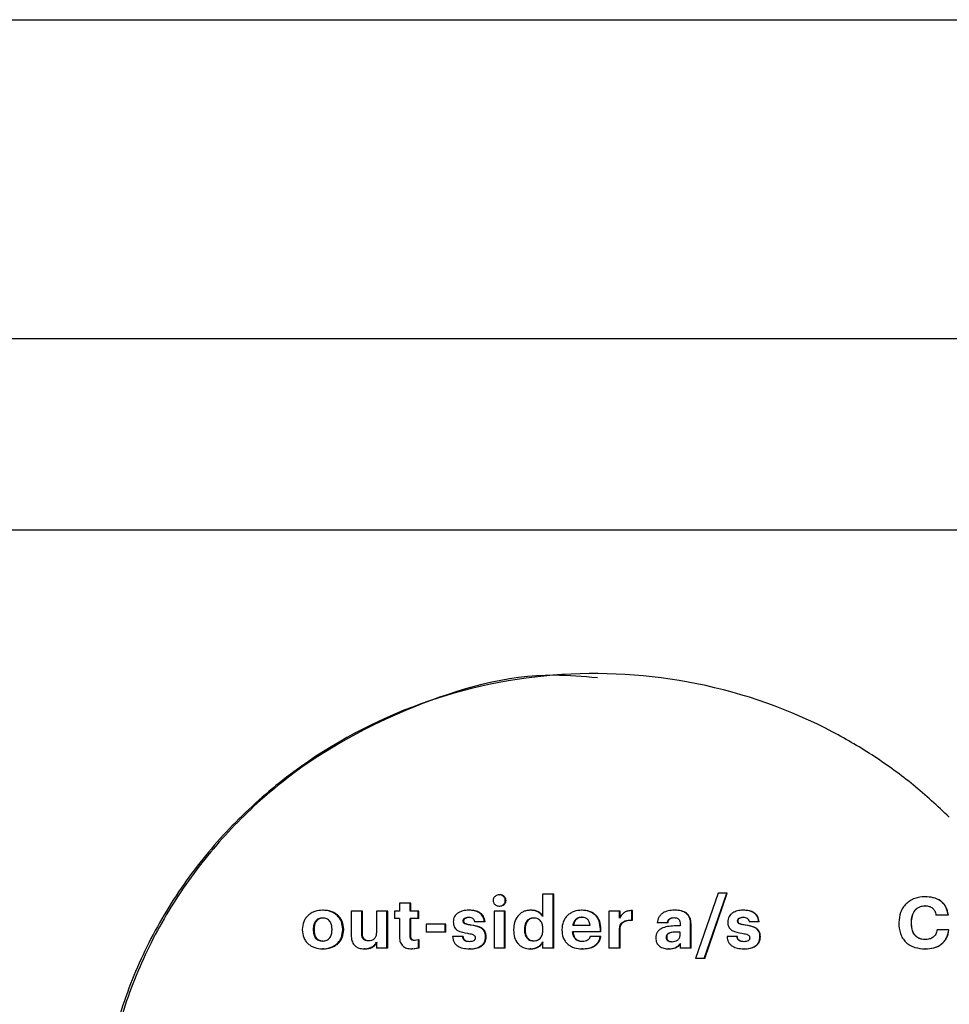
# Model space of a CAD drawing. Header units: millimetres. Extents: x -1137 to 2013, y -755 to 3954.
# Tile 47 of 53: x 1529 to 1558, y -719 to -688. Entities that reach past the tile are written whole.
import ezdxf

# ---------------------------------------------------------------- set-up
doc = ezdxf.new("R2010")
doc.units = ezdxf.units.MM

msp = doc.modelspace()

# ---------------------------------------------------------------- linework, layer by layer
at = {"color": 8, "linetype": 'Continuous', "lineweight": 25}
for p, q in [((1241.075, -688.463), (2012.504, -688.463)), ((1990.503, -704.463), (1256.789, -704.463))]:
    msp.add_line(p, q, dxfattribs=at)
at = {"color": 7, "linetype": 'Continuous', "lineweight": 25}
for p, q in [((2002.504, -698.463), (1248.218, -698.463)), ((1545.231, -715.883), (1545.231, -716.581)), ((1545.563, -715.883), (1545.231, -715.883)), ((1545.563, -717.568), (1545.563, -715.883)), ((1545.582, -715.883), (1545.563, -715.883)), ((1545.582, -717.568), (1545.582, -715.883)), ((1550.734, -715.847), (1550.027, -717.896)), ((1550.299, -717.896), (1551.009, -715.847)), ((1550.313, -717.896), (1551.022, -715.847)), ((1551.009, -715.847), (1550.734, -715.847)), ((1551.022, -715.847), (1551.009, -715.847)), ((1557.224, -715.958), (1557.218, -715.958)), ((1539.224, -716.408), (1539.224, -717.156)), ((1539.556, -716.408), (1539.224, -716.408)), ((1539.556, -717.111), (1539.556, -716.408)), ((1539.583, -716.408), (1539.556, -716.408)), ((1539.583, -717.111), (1539.583, -716.408)), ((1540.017, -716.408), (1540.017, -717.089)), ((1540.348, -716.408), (1540.017, -716.408)), ((1540.348, -717.568), (1540.348, -716.408)), ((1540.374, -716.408), (1540.348, -716.408)), ((1540.374, -717.568), (1540.374, -716.408)), ((1540.586, -716.408), (1540.586, -716.637)), ((1540.741, -716.408), (1540.586, -716.408)), ((1540.741, -716.158), (1540.741, -716.408)), ((1541.072, -716.158), (1540.741, -716.158)), ((1541.072, -716.408), (1541.072, -716.158)), ((1541.098, -716.158), (1541.072, -716.158)), ((1541.326, -716.408), (1541.072, -716.408)), ((1541.098, -716.408), (1541.098, -716.158)), ((1541.326, -716.637), (1541.326, -716.408)), ((1541.351, -716.408), (1541.326, -716.408)), ((1541.351, -716.637), (1541.351, -716.408)), ((1542.928, -716.382), (1542.905, -716.382)), ((1543.706, -716.408), (1543.706, -717.568)), ((1544.038, -716.408), (1543.706, -716.408)), ((1544.038, -717.568), (1544.038, -716.408)), ((1544.059, -716.408), (1544.038, -716.408)), ((1544.059, -717.568), (1544.059, -716.408)), ((1544.871, -716.382), (1544.85, -716.382)), ((1546.472, -716.382), (1546.453, -716.382)), ((1547.307, -716.408), (1547.307, -717.568)), ((1547.641, -716.408), (1547.307, -716.408)), ((1547.641, -716.63), (1547.641, -716.408)), ((1547.658, -716.408), (1547.641, -716.408)), ((1547.658, -716.63), (1547.658, -716.408)), ((1548.031, -716.69), (1548.031, -716.39)), ((1548.048, -716.39), (1548.031, -716.39)), ((1548.048, -716.69), (1548.048, -716.39)), ((1549.382, -716.382), (1549.366, -716.382)), ((1551.526, -716.382), (1551.513, -716.382)), ((1557.226, -716.242), (1557.22, -716.242)), ((1540.741, -716.637), (1540.586, -716.637)), ((1540.741, -716.637), (1540.741, -717.224)), ((1541.326, -716.637), (1541.072, -716.637)), ((1541.072, -717.196), (1541.072, -716.637)), ((1541.098, -717.196), (1541.098, -716.637)), ((1541.351, -716.637), (1541.326, -716.637)), ((1542.76, -716.721), (1542.737, -716.721)), ((1543.402, -716.741), (1543.096, -716.741)), ((1543.425, -716.741), (1543.402, -716.741)), ((1546.472, -716.603), (1546.453, -716.603)), ((1548.048, -716.69), (1548.031, -716.69)), ((1551.358, -716.721), (1551.345, -716.721)), ((1552.011, -716.741), (1551.704, -716.741)), ((1552.023, -716.741), (1552.011, -716.741)), ((1557.949, -716.535), (1557.566, -716.535)), ((1557.954, -716.535), (1557.949, -716.535)), ((1537.694, -716.983), (1537.694, -717)), ((1538.035, -716.976), (1538.035, -716.994)), ((1538.064, -716.976), (1538.035, -716.976)), ((1538.064, -716.994), (1538.035, -716.994)), ((1538.064, -716.976), (1538.064, -716.994)), ((1538.625, -716.996), (1538.625, -716.98)), ((1538.963, -716.994), (1538.963, -716.976)), ((1538.991, -716.976), (1538.963, -716.976)), ((1538.991, -716.994), (1538.963, -716.994)), ((1538.991, -716.994), (1538.991, -716.976)), ((1541.583, -716.816), (1541.583, -717.071)), ((1542.173, -716.816), (1541.583, -716.816)), ((1542.173, -717.071), (1542.173, -716.816)), ((1542.197, -716.816), (1542.173, -716.816)), ((1542.197, -717.071), (1542.197, -716.816)), ((1542.992, -716.847), (1542.969, -716.847)), ((1544.32, -716.987), (1544.32, -717.005)), ((1544.661, -716.98), (1544.661, -716.998)), ((1544.682, -716.98), (1544.661, -716.98)), ((1544.682, -716.998), (1544.661, -716.998)), ((1544.682, -716.98), (1544.682, -716.998)), ((1545.24, -716.994), (1545.24, -716.976)), ((1545.833, -716.985), (1545.833, -717.003)), ((1547.041, -717.06), (1546.172, -717.06)), ((1546.716, -716.863), (1546.176, -716.863)), ((1547.041, -717.06), (1547.041, -716.972)), ((1547.059, -716.972), (1547.041, -716.972)), ((1547.059, -717.06), (1547.041, -717.06)), ((1547.059, -717.06), (1547.059, -716.972)), ((1547.658, -716.987), (1547.641, -716.987)), ((1547.641, -717.568), (1547.641, -716.987)), ((1547.658, -717.568), (1547.658, -716.987)), ((1549.14, -716.778), (1548.824, -716.778)), ((1549.156, -716.778), (1549.14, -716.778)), ((1549.541, -716.874), (1549.405, -716.874)), ((1549.541, -717.065), (1549.412, -717.065)), ((1549.541, -716.827), (1549.541, -716.874)), ((1549.541, -717.162), (1549.541, -717.065)), ((1549.871, -717.568), (1549.871, -716.812)), ((1549.886, -716.812), (1549.871, -716.812)), ((1549.886, -717.568), (1549.886, -716.812)), ((1556.399, -716.767), (1556.399, -716.785)), ((1556.793, -716.783), (1556.793, -716.765)), ((1556.8, -716.765), (1556.793, -716.765)), ((1556.8, -716.783), (1556.793, -716.783)), ((1556.8, -716.783), (1556.8, -716.765)), ((1557.967, -716.998), (1557.601, -716.998)), ((1557.973, -716.998), (1557.967, -716.998)), ((1539.583, -717.111), (1539.556, -717.111)), ((1541.098, -717.196), (1541.072, -717.196)), ((1541.333, -717.311), (1541.206, -717.333)), ((1541.333, -717.559), (1541.333, -717.311)), ((1541.358, -717.311), (1541.333, -717.311)), ((1541.358, -717.559), (1541.358, -717.311)), ((1542.173, -717.071), (1541.583, -717.071)), ((1542.197, -717.071), (1542.173, -717.071)), ((1542.716, -717.204), (1542.405, -717.204)), ((1542.739, -717.204), (1542.716, -717.204)), ((1543.459, -717.211), (1543.437, -717.211)), ((1545.231, -717.375), (1545.231, -717.568)), ((1547.039, -717.202), (1546.723, -717.202)), ((1547.057, -717.202), (1547.039, -717.202)), ((1549.121, -717.229), (1549.106, -717.229)), ((1551.324, -717.204), (1551.013, -717.204)), ((1551.337, -717.204), (1551.324, -717.204)), ((1552.058, -717.211), (1552.045, -717.211)), ((1539.661, -717.593), (1539.634, -717.593)), ((1540.017, -717.386), (1540.017, -717.568)), ((1540.348, -717.568), (1540.017, -717.568)), ((1540.374, -717.568), (1540.348, -717.568)), ((1541.13, -717.59), (1541.333, -717.559)), ((1541.155, -717.59), (1541.13, -717.59)), ((1541.155, -717.59), (1541.358, -717.559)), ((1541.358, -717.559), (1541.333, -717.559)), ((1542.953, -717.593), (1542.93, -717.593)), ((1544.038, -717.568), (1543.706, -717.568)), ((1544.059, -717.568), (1544.038, -717.568)), ((1545.563, -717.568), (1545.231, -717.568)), ((1545.582, -717.568), (1545.563, -717.568)), ((1546.481, -717.593), (1546.462, -717.593)), ((1547.641, -717.568), (1547.307, -717.568)), ((1547.658, -717.568), (1547.641, -717.568)), ((1549.197, -717.593), (1549.182, -717.593)), ((1549.546, -717.428), (1549.546, -717.568)), ((1549.871, -717.568), (1549.546, -717.568)), ((1549.886, -717.568), (1549.871, -717.568)), ((1551.551, -717.593), (1551.538, -717.593)), ((1557.233, -717.593), (1557.227, -717.593)), ((1550.299, -717.896), (1550.027, -717.896)), ((1550.313, -717.896), (1550.299, -717.896))]:
    msp.add_line(p, q, dxfattribs=at)
for points, knots in [([(1557.984, -713.465), (1557.615, -713.121), (1556.876, -712.434), (1555.647, -711.547), (1553.48, -710.263), (1550.109, -709.071), (1545.538, -708.805), (1541.069, -709.805), (1537.727, -711.667), (1535.469, -713.681), (1534.009, -715.425), (1532.832, -717.372), (1531.968, -719.478), (1531.441, -721.693), (1531.264, -723.963), (1531.441, -726.233), (1531.968, -728.447), (1532.832, -730.553), (1534.4, -733.144), (1537.066, -735.891), (1541.068, -738.119), (1545.539, -739.121), (1550.109, -738.854), (1553.48, -737.663), (1555.646, -736.379), (1556.875, -735.491), (1557.614, -734.804), (1557.984, -734.46)], [0, 0, 0, 0, 0.020856, 0.041725, 0.062618, 0.125047, 0.187483, 0.249917, 0.312339, 0.343632, 0.374925, 0.406216, 0.437507, 0.468797, 0.500087, 0.531377, 0.562668, 0.593957, 0.625248, 0.687664, 0.750086, 0.81252, 0.874957, 0.937386, 0.958257, 0.979118, 1, 1, 1, 1]), ([(1546.947, -709.096), (1546.496, -709.056), (1544.543, -708.885), (1541.116, -709.864), (1537.785, -711.661), (1535.532, -713.682), (1534.076, -715.425), (1532.901, -717.373), (1532.04, -719.478), (1531.514, -721.693), (1531.337, -723.963), (1531.514, -726.233), (1532.039, -728.447), (1532.901, -730.554), (1534.465, -733.141), (1537.124, -735.906), (1541.115, -738.061), (1544.543, -739.04), (1546.497, -738.869), (1546.949, -738.83)], [0, 0, 0, 0, 0.028275, 0.122411, 0.216568, 0.263794, 0.311036, 0.35829, 0.405558, 0.452836, 0.500117, 0.547399, 0.594676, 0.641943, 0.689198, 0.783408, 0.877567, 0.9717, 1, 1, 1, 1]), ([(1544.06, -716.075), (1544.06, -716.063), (1544.058, -716.039), (1544.047, -716.005), (1544.028, -715.974), (1543.996, -715.939), (1543.942, -715.908), (1543.871, -715.896), (1543.798, -715.908), (1543.745, -715.938), (1543.712, -715.974), (1543.694, -716.005), (1543.682, -716.039), (1543.681, -716.063), (1543.68, -716.075)], [0, 0, 0, 0, 0.064167, 0.125422, 0.186554, 0.250385, 0.373846, 0.50005, 0.624872, 0.749654, 0.811129, 0.874854, 0.935419, 1, 1, 1, 1]), ([(1543.68, -716.075), (1543.681, -716.088), (1543.682, -716.112), (1543.694, -716.146), (1543.712, -716.177), (1543.745, -716.213), (1543.798, -716.243), (1543.87, -716.254), (1543.942, -716.243), (1543.995, -716.213), (1544.028, -716.177), (1544.046, -716.147), (1544.058, -716.112), (1544.06, -716.088), (1544.06, -716.075)], [0, 0, 0, 0, 0.0641558, 0.1253984, 0.1864978, 0.2503931, 0.3750989, 0.4998965, 0.6251541, 0.7496208, 0.8111487, 0.8747763, 0.9353296, 1, 1, 1, 1]), ([(1544.082, -716.075), (1544.079, -716.051), (1544.075, -716.016), (1544.05, -715.974), (1544.018, -715.939), (1543.964, -715.909), (1543.904, -715.896), (1543.869, -715.904), (1543.857, -715.906)], [0, 0, 0, 0, 0.222368, 0.328653, 0.444948, 0.66505, 0.889677, 1, 1, 1, 1]), ([(1543.89, -715.9), (1543.886, -715.9), (1543.879, -715.9), (1543.872, -715.9), (1543.868, -715.9)], [0, 0, 0, 0, 0.500005, 1, 1, 1, 1]), ([(1543.927, -716.245), (1543.939, -716.243), (1543.975, -716.239), (1544.017, -716.212), (1544.05, -716.178), (1544.068, -716.147), (1544.08, -716.112), (1544.081, -716.088), (1544.082, -716.075)], [0, 0, 0, 0, 0.145518, 0.429385, 0.566369, 0.714472, 0.849582, 1, 1, 1, 1]), ([(1544.082, -716.075), (1544.078, -716.075), (1544.071, -716.075), (1544.064, -716.075), (1544.06, -716.075)], [0, 0, 0, 0, 0.500005, 1, 1, 1, 1]), ([(1557.218, -715.958), (1557.11, -715.968), (1556.947, -715.983), (1556.754, -716.08), (1556.626, -716.18), (1556.524, -716.305), (1556.424, -716.497), (1556.409, -716.66), (1556.399, -716.767)], [0, 0, 0, 0, 0.24969, 0.375968, 0.500258, 0.624657, 0.750662, 1, 1, 1, 1]), ([(1557.949, -716.535), (1557.932, -716.446), (1557.907, -716.316), (1557.806, -716.174), (1557.68, -716.062), (1557.477, -715.973), (1557.305, -715.963), (1557.218, -715.958)], [0, 0, 0, 0, 0.257782, 0.377885, 0.499837, 0.746825, 1, 1, 1, 1]), ([(1557.954, -716.535), (1557.937, -716.446), (1557.912, -716.316), (1557.811, -716.174), (1557.685, -716.062), (1557.483, -715.973), (1557.311, -715.963), (1557.224, -715.958)], [0, 0, 0, 0, 0.257835, 0.377964, 0.500001, 0.746861, 1, 1, 1, 1]), ([(1538.33, -716.382), (1538.248, -716.388), (1538.124, -716.399), (1537.975, -716.468), (1537.876, -716.54), (1537.795, -716.633), (1537.714, -716.777), (1537.702, -716.9), (1537.694, -716.983)], [0, 0, 0, 0, 0.249838, 0.376892, 0.500441, 0.624686, 0.750808, 1, 1, 1, 1]), ([(1538.963, -716.976), (1538.955, -716.894), (1538.943, -716.772), (1538.864, -716.629), (1538.783, -716.538), (1538.683, -716.466), (1538.534, -716.398), (1538.411, -716.388), (1538.33, -716.382)], [0, 0, 0, 0, 0.249178, 0.373705, 0.49958, 0.622646, 0.750149, 1, 1, 1, 1]), ([(1538.358, -716.382), (1538.353, -716.382), (1538.344, -716.382), (1538.335, -716.382), (1538.33, -716.382)], [0, 0, 0, 0, 0.499874, 1, 1, 1, 1]), ([(1538.991, -716.976), (1538.983, -716.894), (1538.971, -716.772), (1538.891, -716.629), (1538.81, -716.538), (1538.711, -716.466), (1538.562, -716.398), (1538.439, -716.388), (1538.358, -716.382)], [0, 0, 0, 0, 0.249331, 0.373706, 0.499754, 0.622718, 0.750238, 1, 1, 1, 1]), ([(1542.905, -716.382), (1542.846, -716.385), (1542.734, -716.392), (1542.603, -716.447), (1542.517, -716.514), (1542.466, -716.58), (1542.433, -716.658), (1542.43, -716.714), (1542.428, -716.743)], [0, 0, 0, 0, 0.263197, 0.500108, 0.627262, 0.750145, 0.871104, 1, 1, 1, 1]), ([(1543.402, -716.741), (1543.398, -716.71), (1543.388, -716.652), (1543.353, -716.572), (1543.302, -716.505), (1543.217, -716.438), (1543.08, -716.389), (1542.966, -716.384), (1542.905, -716.382)], [0, 0, 0, 0, 0.135578, 0.259621, 0.378351, 0.498975, 0.731914, 1, 1, 1, 1]), ([(1543.425, -716.741), (1543.42, -716.711), (1543.41, -716.652), (1543.375, -716.572), (1543.325, -716.506), (1543.241, -716.44), (1543.105, -716.389), (1542.991, -716.384), (1542.928, -716.382)], [0, 0, 0, 0, 0.134921, 0.25978, 0.377314, 0.499178, 0.723531, 1, 1, 1, 1]), ([(1543.871, -716.251), (1543.874, -716.251), (1543.882, -716.251), (1543.889, -716.251), (1543.893, -716.251)], [0, 0, 0, 0, 0.499995, 1, 1, 1, 1]), ([(1544.85, -716.382), (1544.812, -716.384), (1544.736, -716.388), (1544.628, -716.423), (1544.531, -716.481), (1544.423, -716.587), (1544.335, -716.761), (1544.325, -716.912), (1544.32, -716.987)], [0, 0, 0, 0, 0.128259, 0.250478, 0.375289, 0.500932, 0.750075, 1, 1, 1, 1]), ([(1545.231, -716.581), (1545.21, -716.551), (1545.17, -716.491), (1545.079, -716.427), (1544.971, -716.388), (1544.892, -716.384), (1544.85, -716.382)], [0, 0, 0, 0, 0.242909, 0.477816, 0.72438, 1, 1, 1, 1]), ([(1545.251, -716.581), (1545.23, -716.551), (1545.19, -716.491), (1545.1, -716.427), (1544.991, -716.388), (1544.913, -716.384), (1544.871, -716.382)], [0, 0, 0, 0, 0.242966, 0.477871, 0.724406, 1, 1, 1, 1]), ([(1546.453, -716.382), (1546.372, -716.389), (1546.25, -716.399), (1546.103, -716.471), (1546.007, -716.544), (1545.929, -716.638), (1545.852, -716.781), (1545.841, -716.904), (1545.833, -716.985)], [0, 0, 0, 0, 0.249768, 0.376401, 0.500389, 0.624284, 0.750701, 1, 1, 1, 1]), ([(1547.041, -716.972), (1547.035, -716.888), (1547.026, -716.766), (1546.956, -716.624), (1546.886, -716.536), (1546.795, -716.465), (1546.651, -716.397), (1546.532, -716.388), (1546.453, -716.382)], [0, 0, 0, 0, 0.2648553, 0.3835518, 0.4997818, 0.6223481, 0.7501605, 1, 1, 1, 1]), ([(1547.059, -716.972), (1547.053, -716.888), (1547.044, -716.766), (1546.974, -716.624), (1546.904, -716.536), (1546.813, -716.465), (1546.67, -716.397), (1546.551, -716.388), (1546.472, -716.382)], [0, 0, 0, 0, 0.264871, 0.383635, 0.499976, 0.62237, 0.750273, 1, 1, 1, 1]), ([(1548.031, -716.39), (1547.988, -716.393), (1547.907, -716.399), (1547.794, -716.443), (1547.702, -716.522), (1547.662, -716.593), (1547.641, -716.63)], [0, 0, 0, 0, 0.265792, 0.500273, 0.735135, 1, 1, 1, 1]), ([(1549.366, -716.382), (1549.299, -716.385), (1549.174, -716.391), (1549.025, -716.449), (1548.931, -716.522), (1548.875, -716.595), (1548.837, -716.682), (1548.829, -716.746), (1548.824, -716.778)], [0, 0, 0, 0, 0.270217, 0.49999, 0.62496, 0.745027, 0.86761, 1, 1, 1, 1]), ([(1549.871, -716.812), (1549.87, -716.776), (1549.867, -716.709), (1549.839, -716.615), (1549.793, -716.536), (1549.709, -716.455), (1549.563, -716.391), (1549.436, -716.385), (1549.366, -716.382)], [0, 0, 0, 0, 0.140984, 0.266903, 0.384079, 0.500324, 0.723742, 1, 1, 1, 1]), ([(1549.886, -716.812), (1549.881, -716.744), (1549.873, -716.646), (1549.808, -716.536), (1549.725, -716.455), (1549.578, -716.391), (1549.451, -716.385), (1549.382, -716.382)], [0, 0, 0, 0, 0.266071, 0.382053, 0.49976, 0.723491, 1, 1, 1, 1]), ([(1551.513, -716.382), (1551.454, -716.385), (1551.342, -716.392), (1551.211, -716.447), (1551.125, -716.514), (1551.074, -716.58), (1551.041, -716.658), (1551.038, -716.714), (1551.036, -716.743)], [0, 0, 0, 0, 0.2633883, 0.5001693, 0.6272772, 0.7501391, 0.8710947, 1, 1, 1, 1]), ([(1552.011, -716.741), (1552.006, -716.71), (1551.996, -716.652), (1551.961, -716.572), (1551.91, -716.505), (1551.825, -716.438), (1551.688, -716.389), (1551.574, -716.384), (1551.513, -716.382)], [0, 0, 0, 0, 0.135629, 0.259674, 0.378496, 0.499084, 0.732069, 1, 1, 1, 1]), ([(1552.023, -716.741), (1552.018, -716.711), (1552.008, -716.652), (1551.974, -716.572), (1551.923, -716.506), (1551.839, -716.44), (1551.703, -716.389), (1551.589, -716.384), (1551.526, -716.382)], [0, 0, 0, 0, 0.134932, 0.259761, 0.377139, 0.499074, 0.723421, 1, 1, 1, 1]), ([(1556.793, -716.765), (1556.797, -716.697), (1556.804, -716.57), (1556.87, -716.421), (1556.953, -716.33), (1557.033, -716.278), (1557.124, -716.247), (1557.187, -716.244), (1557.22, -716.242)], [0, 0, 0, 0, 0.2680704, 0.499383, 0.6250501, 0.7496457, 0.8705077, 1, 1, 1, 1]), ([(1556.8, -716.765), (1556.804, -716.697), (1556.811, -716.57), (1556.877, -716.422), (1556.959, -716.33), (1557.039, -716.278), (1557.13, -716.247), (1557.193, -716.244), (1557.226, -716.242)], [0, 0, 0, 0, 0.26743, 0.49951, 0.624588, 0.749814, 0.870441, 1, 1, 1, 1]), ([(1557.22, -716.242), (1557.265, -716.245), (1557.35, -716.25), (1557.444, -716.298), (1557.498, -716.354), (1557.543, -716.426), (1557.557, -716.49), (1557.566, -716.535)], [0, 0, 0, 0, 0.269787, 0.499714, 0.61228, 0.730332, 1, 1, 1, 1]), ([(1538.33, -716.626), (1538.307, -716.627), (1538.262, -716.629), (1538.199, -716.649), (1538.145, -716.683), (1538.089, -716.742), (1538.042, -716.842), (1538.038, -716.929), (1538.035, -716.976)], [0, 0, 0, 0, 0.134723, 0.258729, 0.377456, 0.50057, 0.727436, 1, 1, 1, 1]), ([(1538.358, -716.626), (1538.335, -716.627), (1538.29, -716.629), (1538.228, -716.649), (1538.174, -716.683), (1538.117, -716.742), (1538.071, -716.842), (1538.066, -716.929), (1538.064, -716.976)], [0, 0, 0, 0, 0.134564, 0.258634, 0.377228, 0.500406, 0.727296, 1, 1, 1, 1]), ([(1538.625, -716.98), (1538.622, -716.933), (1538.617, -716.846), (1538.572, -716.745), (1538.515, -716.683), (1538.459, -716.649), (1538.396, -716.628), (1538.352, -716.626), (1538.33, -716.626)], [0, 0, 0, 0, 0.268794, 0.499263, 0.62221, 0.748117, 0.870243, 1, 1, 1, 1]), ([(1542.428, -716.743), (1542.429, -716.772), (1542.431, -716.825), (1542.454, -716.902), (1542.498, -716.968), (1542.628, -717.066), (1542.764, -717.088), (1542.873, -717.105)], [0, 0, 0, 0, 0.134262, 0.250391, 0.370232, 0.50053, 1, 1, 1, 1]), ([(1542.737, -716.721), (1542.737, -716.711), (1542.739, -716.692), (1542.75, -716.665), (1542.769, -716.643), (1542.8, -716.621), (1542.847, -716.604), (1542.886, -716.602), (1542.907, -716.601)], [0, 0, 0, 0, 0.127337, 0.246822, 0.367957, 0.499734, 0.727592, 1, 1, 1, 1]), ([(1542.969, -716.847), (1542.921, -716.841), (1542.86, -716.832), (1542.792, -716.806), (1542.766, -716.79), (1542.751, -716.774), (1542.74, -716.752), (1542.738, -716.734), (1542.737, -716.721)], [0, 0, 0, 0, 0.500642, 0.638773, 0.751092, 0.809729, 0.869066, 1, 1, 1, 1]), ([(1542.76, -716.721), (1542.761, -716.711), (1542.762, -716.692), (1542.774, -716.665), (1542.792, -716.643), (1542.823, -716.621), (1542.87, -716.604), (1542.909, -716.602), (1542.93, -716.601)], [0, 0, 0, 0, 0.12724, 0.246851, 0.368323, 0.500004, 0.726231, 1, 1, 1, 1]), ([(1542.992, -716.847), (1542.944, -716.841), (1542.883, -716.832), (1542.815, -716.806), (1542.79, -716.79), (1542.775, -716.774), (1542.763, -716.752), (1542.761, -716.734), (1542.76, -716.721)], [0, 0, 0, 0, 0.500641, 0.637566, 0.750905, 0.808842, 0.867875, 1, 1, 1, 1]), ([(1542.907, -716.601), (1542.931, -716.602), (1542.975, -716.604), (1543.025, -716.624), (1543.055, -716.65), (1543.081, -716.685), (1543.09, -716.718), (1543.096, -716.741)], [0, 0, 0, 0, 0.277283, 0.500442, 0.612302, 0.729573, 1, 1, 1, 1]), ([(1544.952, -716.628), (1544.928, -716.629), (1544.883, -716.631), (1544.819, -716.651), (1544.766, -716.685), (1544.711, -716.744), (1544.668, -716.846), (1544.664, -716.932), (1544.661, -716.98)], [0, 0, 0, 0, 0.137081, 0.262421, 0.379216, 0.50037, 0.723379, 1, 1, 1, 1]), ([(1544.972, -716.628), (1544.949, -716.629), (1544.903, -716.631), (1544.84, -716.651), (1544.786, -716.685), (1544.732, -716.744), (1544.689, -716.846), (1544.685, -716.932), (1544.682, -716.98)], [0, 0, 0, 0, 0.136932, 0.262327, 0.378994, 0.500211, 0.723238, 1, 1, 1, 1]), ([(1545.24, -716.976), (1545.237, -716.929), (1545.233, -716.843), (1545.191, -716.743), (1545.137, -716.684), (1545.084, -716.651), (1545.021, -716.631), (1544.976, -716.629), (1544.952, -716.628)], [0, 0, 0, 0, 0.272421, 0.49909, 0.617547, 0.735135, 0.860301, 1, 1, 1, 1]), ([(1546.453, -716.603), (1546.417, -716.606), (1546.364, -716.611), (1546.302, -716.643), (1546.25, -716.685), (1546.199, -716.758), (1546.184, -716.826), (1546.176, -716.863)], [0, 0, 0, 0, 0.257273, 0.37817, 0.500234, 0.732314, 1, 1, 1, 1]), ([(1546.472, -716.603), (1546.436, -716.606), (1546.383, -716.611), (1546.321, -716.643), (1546.269, -716.685), (1546.218, -716.758), (1546.204, -716.826), (1546.196, -716.863)], [0, 0, 0, 0, 0.256908, 0.377903, 0.500065, 0.732177, 1, 1, 1, 1]), ([(1546.716, -716.863), (1546.711, -716.824), (1546.704, -716.769), (1546.672, -716.705), (1546.643, -716.668), (1546.605, -716.639), (1546.543, -716.609), (1546.49, -716.606), (1546.453, -716.603)], [0, 0, 0, 0, 0.277683, 0.397349, 0.509965, 0.621269, 0.736652, 1, 1, 1, 1]), ([(1547.641, -716.987), (1547.644, -716.94), (1547.65, -716.869), (1547.701, -716.788), (1547.769, -716.731), (1547.884, -716.694), (1547.978, -716.691), (1548.031, -716.69)], [0, 0, 0, 0, 0.249232, 0.372277, 0.499252, 0.71599, 1, 1, 1, 1]), ([(1547.658, -716.987), (1547.662, -716.94), (1547.667, -716.869), (1547.718, -716.788), (1547.786, -716.732), (1547.9, -716.694), (1547.994, -716.691), (1548.048, -716.69)], [0, 0, 0, 0, 0.249392, 0.371047, 0.499435, 0.714754, 1, 1, 1, 1]), ([(1549.14, -716.778), (1549.146, -716.753), (1549.154, -716.716), (1549.181, -716.675), (1549.214, -716.644), (1549.27, -716.619), (1549.319, -716.616), (1549.346, -716.614)], [0, 0, 0, 0, 0.265317, 0.383893, 0.499952, 0.726185, 1, 1, 1, 1]), ([(1549.156, -716.778), (1549.161, -716.753), (1549.169, -716.716), (1549.197, -716.675), (1549.229, -716.644), (1549.285, -716.618), (1549.334, -716.616), (1549.361, -716.614)], [0, 0, 0, 0, 0.26459, 0.383643, 0.499915, 0.725191, 1, 1, 1, 1]), ([(1549.346, -716.614), (1549.374, -716.616), (1549.416, -716.618), (1549.469, -716.64), (1549.499, -716.665), (1549.52, -716.697), (1549.538, -716.75), (1549.54, -716.795), (1549.541, -716.827)], [0, 0, 0, 0, 0.250399, 0.378681, 0.500151, 0.599826, 0.713735, 1, 1, 1, 1]), ([(1551.036, -716.743), (1551.037, -716.772), (1551.039, -716.825), (1551.062, -716.902), (1551.106, -716.968), (1551.236, -717.066), (1551.372, -717.088), (1551.481, -717.105)], [0, 0, 0, 0, 0.134277, 0.250361, 0.37019, 0.500441, 1, 1, 1, 1]), ([(1551.345, -716.721), (1551.345, -716.711), (1551.347, -716.692), (1551.358, -716.665), (1551.377, -716.643), (1551.408, -716.621), (1551.455, -716.604), (1551.494, -716.602), (1551.515, -716.601)], [0, 0, 0, 0, 0.127468, 0.247029, 0.368015, 0.499455, 0.727051, 1, 1, 1, 1]), ([(1551.577, -716.847), (1551.529, -716.841), (1551.468, -716.832), (1551.4, -716.806), (1551.374, -716.79), (1551.359, -716.774), (1551.347, -716.752), (1551.346, -716.734), (1551.345, -716.721)], [0, 0, 0, 0, 0.501025, 0.63865, 0.7509, 0.809779, 0.869093, 1, 1, 1, 1]), ([(1551.358, -716.721), (1551.358, -716.711), (1551.36, -716.692), (1551.372, -716.665), (1551.39, -716.643), (1551.421, -716.621), (1551.468, -716.604), (1551.507, -716.602), (1551.528, -716.601)], [0, 0, 0, 0, 0.127113, 0.247024, 0.367823, 0.499308, 0.726217, 1, 1, 1, 1]), ([(1551.59, -716.847), (1551.542, -716.841), (1551.481, -716.832), (1551.413, -716.806), (1551.387, -716.79), (1551.372, -716.774), (1551.361, -716.752), (1551.359, -716.734), (1551.358, -716.721)], [0, 0, 0, 0, 0.500767, 0.637626, 0.750913, 0.808839, 0.86786, 1, 1, 1, 1]), ([(1551.515, -716.601), (1551.539, -716.602), (1551.583, -716.604), (1551.634, -716.624), (1551.664, -716.65), (1551.689, -716.685), (1551.698, -716.718), (1551.704, -716.741)], [0, 0, 0, 0, 0.276837, 0.500014, 0.612094, 0.729414, 1, 1, 1, 1]), ([(1537.694, -717), (1537.702, -717.082), (1537.714, -717.204), (1537.794, -717.347), (1537.875, -717.437), (1537.975, -717.508), (1538.124, -717.576), (1538.246, -717.586), (1538.327, -717.593)], [0, 0, 0, 0, 0.249161, 0.373534, 0.499535, 0.622672, 0.750083, 1, 1, 1, 1]), ([(1538.035, -716.994), (1538.038, -717.041), (1538.043, -717.128), (1538.087, -717.23), (1538.145, -717.291), (1538.2, -717.325), (1538.263, -717.345), (1538.307, -717.347), (1538.33, -717.348)], [0, 0, 0, 0, 0.26961, 0.499243, 0.622214, 0.748263, 0.86755, 1, 1, 1, 1]), ([(1538.064, -716.994), (1538.066, -717.041), (1538.071, -717.128), (1538.116, -717.23), (1538.173, -717.291), (1538.228, -717.325), (1538.291, -717.345), (1538.335, -717.347), (1538.358, -717.348)], [0, 0, 0, 0, 0.269765, 0.499532, 0.622417, 0.748345, 0.8677, 1, 1, 1, 1]), ([(1538.327, -717.593), (1538.409, -717.586), (1538.533, -717.576), (1538.683, -717.507), (1538.782, -717.435), (1538.863, -717.343), (1538.944, -717.199), (1538.955, -717.076), (1538.963, -716.994)], [0, 0, 0, 0, 0.249923, 0.377061, 0.500503, 0.624689, 0.750787, 1, 1, 1, 1]), ([(1538.33, -717.348), (1538.353, -717.347), (1538.398, -717.345), (1538.461, -717.325), (1538.515, -717.29), (1538.571, -717.231), (1538.618, -717.13), (1538.622, -717.043), (1538.625, -716.996)], [0, 0, 0, 0, 0.134503, 0.258227, 0.376977, 0.500568, 0.727596, 1, 1, 1, 1]), ([(1538.356, -717.593), (1538.438, -717.586), (1538.561, -717.576), (1538.71, -717.507), (1538.81, -717.435), (1538.891, -717.343), (1538.971, -717.199), (1538.983, -717.076), (1538.991, -716.994)], [0, 0, 0, 0, 0.249832, 0.376798, 0.500355, 0.624358, 0.750638, 1, 1, 1, 1]), ([(1543.437, -717.211), (1543.436, -717.182), (1543.433, -717.126), (1543.407, -717.048), (1543.359, -716.981), (1543.222, -716.884), (1543.081, -716.864), (1542.969, -716.847)], [0, 0, 0, 0, 0.1331947, 0.2501641, 0.369486, 0.5003292, 1, 1, 1, 1]), ([(1543.459, -717.211), (1543.458, -717.182), (1543.455, -717.126), (1543.43, -717.048), (1543.381, -716.981), (1543.244, -716.884), (1543.104, -716.864), (1542.992, -716.847)], [0, 0, 0, 0, 0.133185, 0.250384, 0.369436, 0.500483, 1, 1, 1, 1]), ([(1544.32, -717.005), (1544.325, -717.084), (1544.335, -717.232), (1544.424, -717.4), (1544.528, -717.499), (1544.658, -717.574), (1544.769, -717.585), (1544.844, -717.593)], [0, 0, 0, 0, 0.26614, 0.499752, 0.624648, 0.750435, 1, 1, 1, 1]), ([(1544.661, -716.998), (1544.664, -717.043), (1544.669, -717.127), (1544.711, -717.226), (1544.765, -717.286), (1544.818, -717.319), (1544.879, -717.339), (1544.92, -717.341), (1544.943, -717.342)], [0, 0, 0, 0, 0.269998, 0.499365, 0.622453, 0.749454, 0.867835, 1, 1, 1, 1]), ([(1544.682, -716.998), (1544.685, -717.043), (1544.689, -717.127), (1544.732, -717.226), (1544.786, -717.286), (1544.839, -717.319), (1544.899, -717.339), (1544.941, -717.341), (1544.963, -717.342)], [0, 0, 0, 0, 0.270085, 0.499428, 0.622557, 0.749598, 0.867802, 1, 1, 1, 1]), ([(1544.943, -717.342), (1544.966, -717.341), (1545.011, -717.338), (1545.074, -717.319), (1545.129, -717.286), (1545.186, -717.228), (1545.233, -717.128), (1545.237, -717.041), (1545.24, -716.994)], [0, 0, 0, 0, 0.135573, 0.260017, 0.378523, 0.500774, 0.726706, 1, 1, 1, 1]), ([(1545.833, -717.003), (1545.84, -717.084), (1545.851, -717.206), (1545.929, -717.35), (1546.009, -717.441), (1546.109, -717.512), (1546.258, -717.577), (1546.381, -717.586), (1546.462, -717.593)], [0, 0, 0, 0, 0.249265, 0.37419, 0.499545, 0.622098, 0.750089, 1, 1, 1, 1]), ([(1546.471, -717.364), (1546.429, -717.361), (1546.367, -717.356), (1546.296, -717.319), (1546.252, -717.283), (1546.218, -717.238), (1546.184, -717.166), (1546.177, -717.103), (1546.172, -717.06)], [0, 0, 0, 0, 0.263177, 0.382255, 0.499764, 0.61241, 0.730724, 1, 1, 1, 1]), ([(1546.49, -717.364), (1546.448, -717.361), (1546.386, -717.356), (1546.315, -717.319), (1546.272, -717.283), (1546.238, -717.239), (1546.203, -717.166), (1546.196, -717.104), (1546.191, -717.06)], [0, 0, 0, 0, 0.26233, 0.381468, 0.499419, 0.611628, 0.729778, 1, 1, 1, 1]), ([(1549.405, -716.874), (1549.267, -716.879), (1549.09, -716.886), (1548.905, -716.983), (1548.831, -717.055), (1548.786, -717.145), (1548.781, -717.212), (1548.778, -717.246)], [0, 0, 0, 0, 0.499641, 0.635986, 0.75678, 0.873895, 1, 1, 1, 1]), ([(1549.412, -717.065), (1549.346, -717.066), (1549.263, -717.068), (1549.171, -717.105), (1549.133, -717.136), (1549.109, -717.179), (1549.107, -717.211), (1549.106, -717.229)], [0, 0, 0, 0, 0.500061, 0.635024, 0.751623, 0.867785, 1, 1, 1, 1]), ([(1549.428, -717.065), (1549.362, -717.066), (1549.278, -717.068), (1549.187, -717.105), (1549.149, -717.136), (1549.125, -717.179), (1549.123, -717.211), (1549.121, -717.229)], [0, 0, 0, 0, 0.499946, 0.634763, 0.751476, 0.86761, 1, 1, 1, 1]), ([(1552.045, -717.211), (1552.044, -717.182), (1552.041, -717.126), (1552.016, -717.048), (1551.967, -716.981), (1551.83, -716.884), (1551.689, -716.864), (1551.577, -716.847)], [0, 0, 0, 0, 0.1331817, 0.2502061, 0.3695077, 0.5002971, 1, 1, 1, 1]), ([(1551.59, -716.847), (1551.588, -716.847), (1551.584, -716.847), (1551.58, -716.847), (1551.577, -716.847)], [0, 0, 0, 0, 0.499878, 1, 1, 1, 1]), ([(1552.058, -717.211), (1552.056, -717.182), (1552.054, -717.126), (1552.028, -717.048), (1551.98, -716.981), (1551.843, -716.884), (1551.702, -716.864), (1551.59, -716.847)], [0, 0, 0, 0, 0.133176, 0.25036, 0.369379, 0.500503, 1, 1, 1, 1]), ([(1556.399, -716.785), (1556.407, -716.895), (1556.419, -717.061), (1556.514, -717.26), (1556.617, -717.388), (1556.749, -717.486), (1556.951, -717.574), (1557.117, -717.585), (1557.227, -717.593)], [0, 0, 0, 0, 0.249514, 0.376755, 0.499689, 0.621867, 0.750022, 1, 1, 1, 1]), ([(1557.222, -717.302), (1557.188, -717.3), (1557.122, -717.297), (1557.03, -717.266), (1556.95, -717.216), (1556.866, -717.125), (1556.803, -716.974), (1556.797, -716.848), (1556.793, -716.783)], [0, 0, 0, 0, 0.13554, 0.2594, 0.378483, 0.500641, 0.745975, 1, 1, 1, 1]), ([(1557.228, -717.302), (1557.194, -717.3), (1557.128, -717.297), (1557.036, -717.267), (1556.957, -717.216), (1556.873, -717.125), (1556.81, -716.974), (1556.803, -716.848), (1556.8, -716.783)], [0, 0, 0, 0, 0.135294, 0.259214, 0.377484, 0.500416, 0.745868, 1, 1, 1, 1]), ([(1557.601, -716.998), (1557.59, -717.044), (1557.575, -717.111), (1557.523, -717.185), (1557.462, -717.243), (1557.36, -717.294), (1557.27, -717.299), (1557.222, -717.302)], [0, 0, 0, 0, 0.2608918, 0.3808208, 0.4999239, 0.731772, 1, 1, 1, 1]), ([(1557.227, -717.593), (1557.317, -717.587), (1557.492, -717.576), (1557.698, -717.481), (1557.825, -717.363), (1557.925, -717.216), (1557.95, -717.085), (1557.967, -716.998)], [0, 0, 0, 0, 0.255655, 0.50014, 0.625121, 0.750584, 1, 1, 1, 1]), ([(1557.233, -717.593), (1557.323, -717.587), (1557.498, -717.576), (1557.703, -717.481), (1557.83, -717.363), (1557.93, -717.216), (1557.956, -717.085), (1557.973, -716.998)], [0, 0, 0, 0, 0.255604, 0.499948, 0.624771, 0.750414, 1, 1, 1, 1]), ([(1539.224, -717.156), (1539.228, -717.217), (1539.234, -717.305), (1539.279, -717.41), (1539.325, -717.476), (1539.388, -717.531), (1539.491, -717.582), (1539.577, -717.588), (1539.634, -717.593)], [0, 0, 0, 0, 0.268768, 0.3869, 0.499944, 0.622247, 0.750328, 1, 1, 1, 1]), ([(1539.766, -717.344), (1539.735, -717.342), (1539.69, -717.34), (1539.635, -717.314), (1539.603, -717.285), (1539.581, -717.25), (1539.56, -717.193), (1539.558, -717.145), (1539.556, -717.111)], [0, 0, 0, 0, 0.249774, 0.3764812, 0.4999782, 0.6043876, 0.7201784, 1, 1, 1, 1]), ([(1539.792, -717.344), (1539.762, -717.342), (1539.717, -717.34), (1539.662, -717.314), (1539.63, -717.285), (1539.607, -717.25), (1539.587, -717.193), (1539.584, -717.145), (1539.583, -717.111)], [0, 0, 0, 0, 0.249566, 0.374853, 0.499591, 0.603356, 0.718892, 1, 1, 1, 1]), ([(1540.017, -717.089), (1540.014, -717.125), (1540.01, -717.177), (1539.98, -717.238), (1539.951, -717.277), (1539.912, -717.308), (1539.851, -717.337), (1539.799, -717.341), (1539.766, -717.344)], [0, 0, 0, 0, 0.264071, 0.382999, 0.499572, 0.621409, 0.750097, 1, 1, 1, 1]), ([(1540.741, -717.224), (1540.745, -717.279), (1540.75, -717.359), (1540.797, -717.45), (1540.842, -717.503), (1540.899, -717.543), (1540.994, -717.583), (1541.074, -717.587), (1541.13, -717.59)], [0, 0, 0, 0, 0.268399, 0.385709, 0.499343, 0.608397, 0.725356, 1, 1, 1, 1]), ([(1541.206, -717.333), (1541.186, -717.332), (1541.158, -717.33), (1541.125, -717.314), (1541.106, -717.299), (1541.091, -717.279), (1541.076, -717.245), (1541.074, -717.216), (1541.072, -717.196)], [0, 0, 0, 0, 0.268636, 0.384679, 0.49476, 0.605775, 0.723976, 1, 1, 1, 1]), ([(1541.231, -717.333), (1541.211, -717.332), (1541.183, -717.33), (1541.15, -717.314), (1541.131, -717.299), (1541.116, -717.279), (1541.101, -717.245), (1541.099, -717.216), (1541.098, -717.196)], [0, 0, 0, 0, 0.268743, 0.384339, 0.494889, 0.605619, 0.723866, 1, 1, 1, 1]), ([(1542.405, -717.204), (1542.408, -717.237), (1542.415, -717.299), (1542.449, -717.385), (1542.504, -717.458), (1542.595, -717.529), (1542.741, -717.584), (1542.863, -717.589), (1542.93, -717.593)], [0, 0, 0, 0, 0.133441, 0.256075, 0.375465, 0.499935, 0.726903, 1, 1, 1, 1]), ([(1542.928, -717.368), (1542.9, -717.367), (1542.85, -717.365), (1542.79, -717.342), (1542.755, -717.31), (1542.728, -717.267), (1542.72, -717.229), (1542.716, -717.204)], [0, 0, 0, 0, 0.278785, 0.499804, 0.621924, 0.750021, 1, 1, 1, 1]), ([(1542.951, -717.368), (1542.923, -717.367), (1542.873, -717.365), (1542.813, -717.342), (1542.778, -717.31), (1542.751, -717.267), (1542.744, -717.229), (1542.739, -717.204)], [0, 0, 0, 0, 0.2777905, 0.4997227, 0.620385, 0.7498404, 1, 1, 1, 1]), ([(1542.873, -717.105), (1542.923, -717.112), (1542.988, -717.122), (1543.059, -717.151), (1543.085, -717.169), (1543.101, -717.187), (1543.114, -717.209), (1543.116, -717.229), (1543.117, -717.242)], [0, 0, 0, 0, 0.500727, 0.637275, 0.750827, 0.810816, 0.870826, 1, 1, 1, 1]), ([(1543.117, -717.242), (1543.116, -717.252), (1543.115, -717.271), (1543.105, -717.297), (1543.09, -717.32), (1543.06, -717.345), (1543.004, -717.365), (1542.955, -717.367), (1542.928, -717.368)], [0, 0, 0, 0, 0.11558, 0.22155, 0.324051, 0.430624, 0.678195, 1, 1, 1, 1]), ([(1542.93, -717.593), (1542.996, -717.59), (1543.116, -717.584), (1543.259, -717.531), (1543.348, -717.462), (1543.4, -717.39), (1543.432, -717.305), (1543.435, -717.243), (1543.437, -717.211)], [0, 0, 0, 0, 0.274046, 0.499964, 0.624582, 0.743439, 0.865787, 1, 1, 1, 1]), ([(1542.953, -717.593), (1543.019, -717.59), (1543.138, -717.584), (1543.281, -717.532), (1543.37, -717.462), (1543.422, -717.391), (1543.454, -717.305), (1543.458, -717.244), (1543.459, -717.211)], [0, 0, 0, 0, 0.273922, 0.499854, 0.623599, 0.743247, 0.864245, 1, 1, 1, 1]), ([(1544.844, -717.593), (1544.883, -717.59), (1544.96, -717.584), (1545.069, -717.539), (1545.166, -717.472), (1545.209, -717.408), (1545.231, -717.375)], [0, 0, 0, 0, 0.251267, 0.500437, 0.750393, 1, 1, 1, 1]), ([(1544.864, -717.593), (1544.903, -717.59), (1544.981, -717.584), (1545.089, -717.539), (1545.186, -717.472), (1545.229, -717.407), (1545.251, -717.375)], [0, 0, 0, 0, 0.250482, 0.500362, 0.750778, 1, 1, 1, 1]), ([(1546.462, -717.593), (1546.531, -717.589), (1546.659, -717.583), (1546.811, -717.527), (1546.911, -717.456), (1546.973, -717.384), (1547.018, -717.298), (1547.032, -717.235), (1547.039, -717.202)], [0, 0, 0, 0, 0.269544, 0.499866, 0.626339, 0.747323, 0.86968, 1, 1, 1, 1]), ([(1546.723, -717.202), (1546.715, -717.227), (1546.704, -717.263), (1546.671, -717.302), (1546.631, -717.333), (1546.563, -717.36), (1546.504, -717.363), (1546.471, -717.364)], [0, 0, 0, 0, 0.234026, 0.344638, 0.456794, 0.702372, 1, 1, 1, 1]), ([(1546.481, -717.593), (1546.55, -717.589), (1546.677, -717.583), (1546.83, -717.527), (1546.93, -717.456), (1546.992, -717.384), (1547.036, -717.298), (1547.05, -717.235), (1547.057, -717.202)], [0, 0, 0, 0, 0.269301, 0.499666, 0.626072, 0.747156, 0.869614, 1, 1, 1, 1]), ([(1548.778, -717.246), (1548.78, -717.274), (1548.782, -717.326), (1548.805, -717.399), (1548.844, -717.462), (1548.914, -717.531), (1549.031, -717.584), (1549.132, -717.59), (1549.182, -717.593)], [0, 0, 0, 0, 0.135987, 0.260226, 0.379256, 0.500369, 0.74958, 1, 1, 1, 1]), ([(1549.106, -717.229), (1549.106, -717.24), (1549.108, -717.262), (1549.118, -717.293), (1549.135, -717.319), (1549.164, -717.346), (1549.215, -717.365), (1549.257, -717.367), (1549.281, -717.368)], [0, 0, 0, 0, 0.136932, 0.260819, 0.379108, 0.499847, 0.72115, 1, 1, 1, 1]), ([(1549.121, -717.229), (1549.122, -717.24), (1549.123, -717.263), (1549.134, -717.293), (1549.151, -717.319), (1549.18, -717.346), (1549.23, -717.365), (1549.273, -717.367), (1549.296, -717.368)], [0, 0, 0, 0, 0.13701, 0.261119, 0.379217, 0.500026, 0.721456, 1, 1, 1, 1]), ([(1549.281, -717.368), (1549.314, -717.366), (1549.376, -717.362), (1549.448, -717.33), (1549.494, -717.291), (1549.521, -717.253), (1549.538, -717.209), (1549.54, -717.178), (1549.541, -717.162)], [0, 0, 0, 0, 0.2636712, 0.4999255, 0.6254336, 0.7499827, 0.870652, 1, 1, 1, 1]), ([(1551.013, -717.204), (1551.016, -717.237), (1551.022, -717.299), (1551.057, -717.385), (1551.111, -717.458), (1551.203, -717.529), (1551.349, -717.584), (1551.471, -717.589), (1551.538, -717.593)], [0, 0, 0, 0, 0.1334473, 0.2560727, 0.3755384, 0.5000862, 0.7269245, 1, 1, 1, 1]), ([(1551.536, -717.368), (1551.508, -717.367), (1551.458, -717.365), (1551.398, -717.342), (1551.363, -717.31), (1551.335, -717.267), (1551.328, -717.229), (1551.324, -717.204)], [0, 0, 0, 0, 0.278623, 0.499919, 0.621706, 0.750004, 1, 1, 1, 1]), ([(1551.549, -717.368), (1551.521, -717.367), (1551.471, -717.365), (1551.411, -717.342), (1551.376, -717.31), (1551.348, -717.267), (1551.341, -717.229), (1551.337, -717.204)], [0, 0, 0, 0, 0.277979, 0.499756, 0.620345, 0.749978, 1, 1, 1, 1]), ([(1551.481, -717.105), (1551.531, -717.112), (1551.596, -717.122), (1551.667, -717.151), (1551.694, -717.169), (1551.71, -717.187), (1551.722, -717.209), (1551.724, -717.229), (1551.725, -717.242)], [0, 0, 0, 0, 0.500663, 0.637113, 0.750905, 0.810863, 0.870853, 1, 1, 1, 1]), ([(1551.725, -717.242), (1551.724, -717.252), (1551.723, -717.271), (1551.714, -717.297), (1551.698, -717.32), (1551.668, -717.345), (1551.612, -717.365), (1551.563, -717.367), (1551.536, -717.368)], [0, 0, 0, 0, 0.115547, 0.221485, 0.324196, 0.430693, 0.678062, 1, 1, 1, 1]), ([(1551.538, -717.593), (1551.604, -717.59), (1551.724, -717.584), (1551.867, -717.531), (1551.957, -717.462), (1552.009, -717.39), (1552.04, -717.305), (1552.044, -717.243), (1552.045, -717.211)], [0, 0, 0, 0, 0.274167, 0.500089, 0.624642, 0.743466, 0.865796, 1, 1, 1, 1]), ([(1551.551, -717.593), (1551.617, -717.59), (1551.736, -717.584), (1551.879, -717.531), (1551.969, -717.462), (1552.021, -717.391), (1552.052, -717.305), (1552.056, -717.244), (1552.058, -717.211)], [0, 0, 0, 0, 0.273886, 0.499831, 0.62365, 0.743265, 0.86425, 1, 1, 1, 1]), ([(1538.356, -717.593), (1538.351, -717.593), (1538.342, -717.593), (1538.332, -717.593), (1538.327, -717.593)], [0, 0, 0, 0, 0.500007, 1, 1, 1, 1]), ([(1539.634, -717.593), (1539.674, -717.59), (1539.751, -717.586), (1539.859, -717.548), (1539.954, -717.484), (1539.996, -717.419), (1540.017, -717.386)], [0, 0, 0, 0, 0.262116, 0.500559, 0.747716, 1, 1, 1, 1]), ([(1539.661, -717.593), (1539.701, -717.59), (1539.777, -717.586), (1539.886, -717.549), (1539.981, -717.484), (1540.022, -717.419), (1540.043, -717.386)], [0, 0, 0, 0, 0.261265, 0.500368, 0.746972, 1, 1, 1, 1]), ([(1544.864, -717.593), (1544.861, -717.593), (1544.854, -717.593), (1544.847, -717.593), (1544.844, -717.593)], [0, 0, 0, 0, 0.500114, 1, 1, 1, 1]), ([(1549.182, -717.593), (1549.252, -717.587), (1549.356, -717.579), (1549.478, -717.508), (1549.523, -717.455), (1549.546, -717.428)], [0, 0, 0, 0, 0.4993884, 0.7442338, 1, 1, 1, 1]), ([(1549.197, -717.593), (1549.267, -717.587), (1549.371, -717.579), (1549.493, -717.508), (1549.538, -717.455), (1549.561, -717.428)], [0, 0, 0, 0, 0.499168, 0.743635, 1, 1, 1, 1])]:
    msp.add_open_spline(points, degree=3, knots=knots, dxfattribs=at)

doc.saveas('drawing.dxf')
